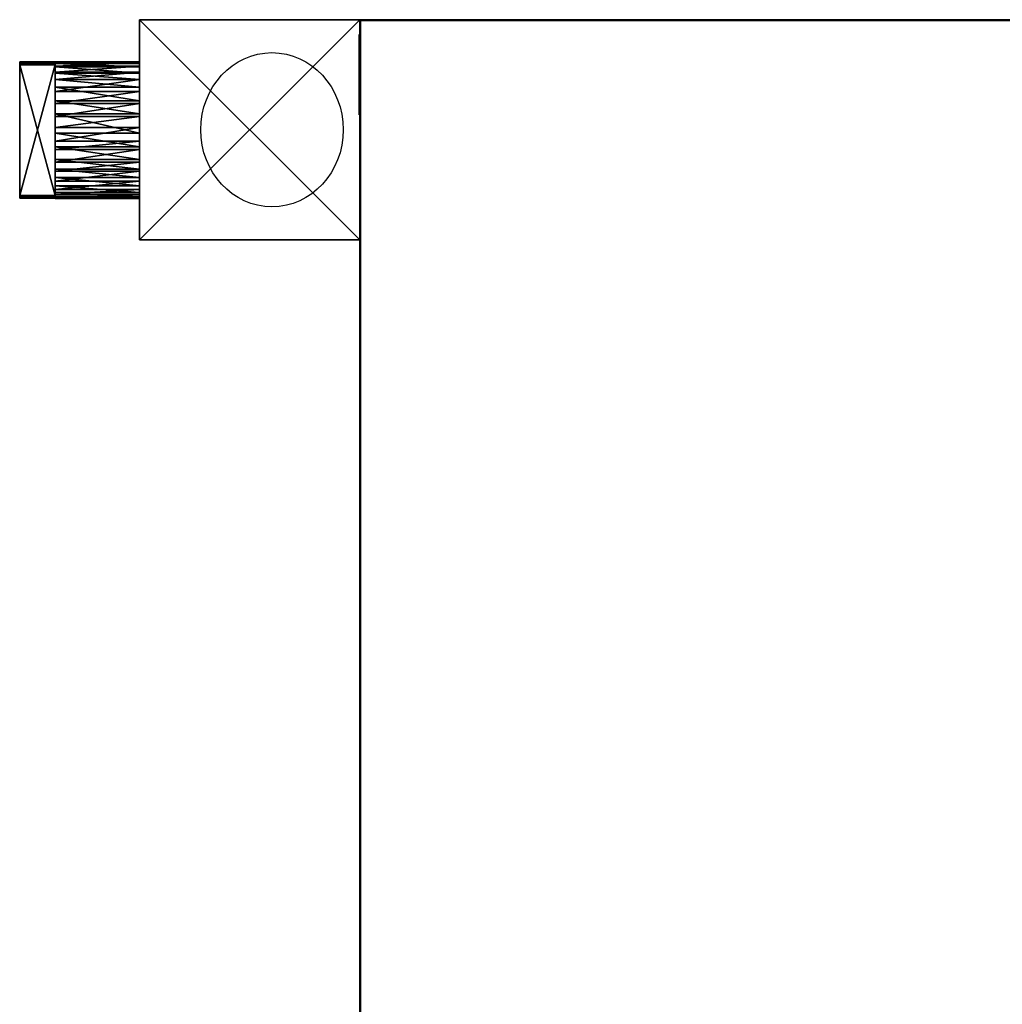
# Model space of a CAD drawing. Extents: x -4.6 to 32.5, y -2.8 to 24.
# Tile 253 of 256: x -4.6 to 8.8, y 10.6 to 24. Entities that reach past the tile are written whole.
import ezdxf

# ---------------------------------------------------------------- set-up
doc = ezdxf.new("R2010")
doc.units = 0

# ---------------------------------------------------------------- blocks, each defined once
blk = doc.blocks.new('Box-be300514-5f88-4fb0-88c5-2a2d2a6ac150')
at = {"color": 253, "linetype": 'Continuous', "true_color": 0xa0a0a0, "transparency": 33554687}
mesh = blk.add_polyface(dxfattribs=at)
corners = [(0, 0, 45.99), (10.91, 0, 45.99), (10.91, 24, 45.99), (0, 24, 45.99), (0, 0, 46), (10.91, 0, 46), (10.91, 24, 46), (0, 24, 46)]
mesh.append_faces([[corners[k] for k in face] for face in [(0, 1, 2, 3), (4, 5, 6, 7), (0, 1, 5, 4), (1, 2, 6, 5), (2, 3, 7, 6), (3, 0, 4, 7)]], dxfattribs={"color": 253})
blk = doc.blocks.new('Box-b5aaab5f-acc6-4b4d-8d09-dd513de3d442')
at = {"color": 253, "linetype": 'Continuous', "true_color": 0xa0a0a0, "transparency": 33554687}
mesh = blk.add_polyface(dxfattribs=at)
corners = [(0, 0), (32.5, 0), (32.5, 24), (0, 24), (0, 0, 0.01), (32.5, 0, 0.01), (32.5, 24, 0.01), (0, 24, 0.01)]
mesh.append_faces([[corners[k] for k in face] for face in [(0, 1, 2, 3), (4, 5, 6, 7), (0, 1, 5, 4), (1, 2, 6, 5), (2, 3, 7, 6), (3, 0, 4, 7)]], dxfattribs={"color": 253})
blk = doc.blocks.new('Box-d56531e6-2afd-4957-a93f-d59a1db35796')
at = {"color": 253, "linetype": 'Continuous', "true_color": 0xa0a0a0, "transparency": 33554687}
mesh = blk.add_polyface(dxfattribs=at)
corners = [(0, 0), (32.5, 0), (32.5, 0.01), (0, 0.01), (0, 0, 46), (32.5, 0, 46), (32.5, 0.01, 46), (0, 0.01, 46)]
mesh.append_faces([[corners[k] for k in face] for face in [(0, 1, 2, 3), (4, 5, 6, 7), (0, 1, 5, 4), (1, 2, 6, 5), (2, 3, 7, 6), (3, 0, 4, 7)]], dxfattribs={"color": 253})
blk = doc.blocks.new('Box-729c95fe-81ac-4ffe-bc8a-76b15f2898c8')
at = {"color": 253, "linetype": 'Continuous', "true_color": 0xa0a0a0, "transparency": 33554687}
mesh = blk.add_polyface(dxfattribs=at)
corners = [(0, 0), (0.01, 0), (0.01, 24), (0, 24), (0, 0, 46), (0.01, 0, 46), (0.01, 24, 46), (0, 24, 46)]
mesh.append_faces([[corners[k] for k in face] for face in [(0, 1, 2, 3), (4, 5, 6, 7), (0, 1, 5, 4), (1, 2, 6, 5), (2, 3, 7, 6), (3, 0, 4, 7)]], dxfattribs={"color": 253})
blk = doc.blocks.new('UpwardOpening-dfb82bfa-7b68-4133-81d2-198d9e8b489a')
at = {"linetype": 'Continuous', "transparency": 33554687}
blk.add_blockref('Box-be300514-5f88-4fb0-88c5-2a2d2a6ac150', (0, 0), dxfattribs=at)
blk = doc.blocks.new('8c25e203-b31c-4eef-afcb-4b63fa59055c')
at = {"linetype": 'Continuous', "transparency": 33554687}
for name, p in [('Box-be300514-5f88-4fb0-88c5-2a2d2a6ac150', (0, 0)), ('Box-b5aaab5f-acc6-4b4d-8d09-dd513de3d442', (0, 0)), ('Box-d56531e6-2afd-4957-a93f-d59a1db35796', (0, 23.99)), ('Box-729c95fe-81ac-4ffe-bc8a-76b15f2898c8', (0, 0)), ('UpwardOpening-dfb82bfa-7b68-4133-81d2-198d9e8b489a', (0, 0))]:
    blk.add_blockref(name, p, dxfattribs=at)
blk = doc.blocks.new('7ecd7786-1291-4284-96ae-43ea97a8f197')
at = {"transparency": 33554687, "extrusion": (1, 0, 0)}
blk.add_circle((0, 0), 0.5, dxfattribs=at)
blk = doc.blocks.new('231_1_1deb1329-c7db-4de6-8a06-0c6a2b05da045d0a6df3-786f-4599-80ff-991599439c80')
at = {"color": 0, "linetype": 'BYBLOCK', "lineweight": -2, "transparency": 33554687}
mesh = blk.add_polyface(dxfattribs=at)
corners = [(-3.136, 1.4485, 8.14), (-3.136, -1.4485, 8.14), (0, -1.4485, 8.14), (0, 1.4485, 8.14)]
mesh.append_faces([[corners[k] for k in face] for face in [(0, 2, 3, 0)]], dxfattribs={"vtx0": -1, "color": 0})
mesh.append_faces([[corners[k] for k in face] for face in [(0, 1, 2, 0)]], dxfattribs={"vtx2": -1, "color": 0})
mesh = blk.add_polyface(dxfattribs=at)
corners = [(-3.136, -1.4485), (-3.136, 1.4485), (0, 1.4485), (0, -1.4485)]
mesh.append_faces([[corners[k] for k in face] for face in [(3, 0, 2, 3)]], dxfattribs={"vtx1": -1, "color": 0})
mesh.append_faces([[corners[k] for k in face] for face in [(0, 1, 2, 0)]], dxfattribs={"vtx2": -1, "color": 0})
mesh = blk.add_polyface(dxfattribs=at)
corners = [(-3.136, 1.4485), (-3.136, -1.4485), (-3.136, -1.4485, 8.14), (-3.136, 1.4485, 8.14)]
mesh.append_faces([[corners[k] for k in face] for face in [(3, 0, 2, 3)]], dxfattribs={"vtx1": -1, "color": 0})
mesh.append_faces([[corners[k] for k in face] for face in [(0, 1, 2, 0)]], dxfattribs={"vtx2": -1, "color": 0})
mesh = blk.add_polyface(dxfattribs=at)
corners = [(0, 1.4485), (-3.136, 1.4485), (-3.136, 1.4485, 8.14), (0, 1.4485, 8.14)]
mesh.append_faces([[corners[k] for k in face] for face in [(3, 0, 2, 3)]], dxfattribs={"vtx1": -1, "color": 0})
mesh.append_faces([[corners[k] for k in face] for face in [(0, 1, 2, 0)]], dxfattribs={"vtx2": -1, "color": 0})
mesh = blk.add_polyface(dxfattribs=at)
corners = [(0, -1.4485), (0, 1.4485), (0, 1.4485, 8.14), (0, -1.4485, 8.14)]
mesh.append_faces([[corners[k] for k in face] for face in [(3, 0, 2, 3)]], dxfattribs={"vtx1": -1, "color": 0})
mesh.append_faces([[corners[k] for k in face] for face in [(0, 1, 2, 0)]], dxfattribs={"vtx2": -1, "color": 0})
mesh = blk.add_polyface(dxfattribs=at)
corners = [(-3.136, -1.4485), (0, -1.4485), (0, -1.4485, 8.14), (-3.136, -1.4485, 8.14)]
mesh.append_faces([[corners[k] for k in face] for face in [(3, 0, 2, 3)]], dxfattribs={"vtx1": -1, "color": 0})
mesh.append_faces([[corners[k] for k in face] for face in [(0, 1, 2, 0)]], dxfattribs={"vtx2": -1, "color": 0})
blk = doc.blocks.new('235_1_4498c417-7ae5-4252-985d-678b6c86205249ca44bd-86e7-42de-aef6-c07faf4036ff')
at = {"color": 0, "linetype": 'BYBLOCK', "lineweight": -2, "transparency": 33554687}
mesh = blk.add_polyface(dxfattribs=at)
corners = [(-4.336, 0.904, 3.697), (-3.136, 0.904, 3.697), (-3.136, 0.894, 3.56), (-4.336, 0.894, 3.56)]
mesh.append_faces([[corners[k] for k in face] for face in [(3, 0, 2, 3)]], dxfattribs={"vtx1": -1, "color": 0})
mesh.append_faces([[corners[k] for k in face] for face in [(0, 1, 2, 0)]], dxfattribs={"vtx2": -1, "color": 0})
mesh = blk.add_polyface(dxfattribs=at)
corners = [(-4.336, 0.88, 3.904), (-3.136, 0.88, 3.904), (-3.136, 0.904, 3.697), (-4.336, 0.904, 3.697)]
mesh.append_faces([[corners[k] for k in face] for face in [(3, 0, 2, 3)]], dxfattribs={"vtx1": -1, "color": 0})
mesh.append_faces([[corners[k] for k in face] for face in [(0, 1, 2, 0)]], dxfattribs={"vtx2": -1, "color": 0})
mesh = blk.add_polyface(dxfattribs=at)
corners = [(-4.336, -0.835, 3.372), (-4.336, -0.885, 3.56), (-4.336, -0.896, 3.697), (-4.336, -0.76, 3.223), (-4.336, -0.662, 3.092), (-4.336, -0.504, 2.954), (-4.336, -0.346, 2.868), (-4.336, -0.173, 2.815), (-4.336, -0.029, 2.798), (-4.336, 0.152, 2.81), (-4.336, 0.258, 2.834), (-4.336, 0.425, 2.902), (-4.336, 0.546, 2.979), (-4.336, 0.675, 3.097), (-4.336, 0.787, 3.254), (-4.336, 0.853, 3.399), (-4.336, 0.894, 3.56), (-4.336, 0.904, 3.697), (-4.336, 0.88, 3.904), (-4.336, 0.825, 4.065), (-4.336, 0.737, 4.219), (-4.336, 0.627, 4.347), (-4.336, 0.518, 4.436), (-4.336, 0.393, 4.509), (-4.336, 0.223, 4.569), (-4.336, 0.044, 4.596), (-4.336, -0.208, 4.571), (-4.336, -0.379, 4.511), (-4.336, -0.561, 4.397), (-4.336, -0.662, 4.302), (-4.336, -0.744, 4.198), (-4.336, -0.826, 4.045), (-4.336, -0.871, 3.907)]
mesh.append_faces([[corners[k] for k in face] for face in [(32, 31, 2, 32)]], dxfattribs={"vtx1": -1, "color": 0})
mesh.append_faces([[corners[k] for k in face] for face in [(3, 0, 2, 3), (4, 3, 2, 4), (5, 4, 2, 5), (6, 5, 2, 6), (7, 6, 2, 7), (8, 7, 2, 8), (9, 8, 2, 9), (10, 9, 2, 10), (11, 10, 2, 11), (12, 11, 2, 12), (13, 12, 2, 13), (14, 13, 2, 14), (15, 14, 2, 15), (16, 15, 2, 16), (17, 16, 2, 17), (18, 17, 2, 18), (19, 18, 2, 19), (20, 19, 2, 20), (21, 20, 2, 21), (22, 21, 2, 22), (23, 22, 2, 23), (24, 23, 2, 24), (25, 24, 2, 25), (26, 25, 2, 26), (27, 26, 2, 27), (28, 27, 2, 28), (29, 28, 2, 29), (30, 29, 2, 30), (31, 30, 2, 31)]], dxfattribs={"vtx1": -1, "vtx2": -1, "color": 0})
mesh.append_faces([[corners[k] for k in face] for face in [(0, 1, 2, 0)]], dxfattribs={"vtx2": -1, "color": 0})
mesh = blk.add_polyface(dxfattribs=at)
corners = [(-4.336, 0.894, 3.56), (-3.136, 0.894, 3.56), (-3.136, 0.853, 3.399), (-4.336, 0.853, 3.399)]
mesh.append_faces([[corners[k] for k in face] for face in [(3, 0, 2, 3)]], dxfattribs={"vtx1": -1, "color": 0})
mesh.append_faces([[corners[k] for k in face] for face in [(0, 1, 2, 0)]], dxfattribs={"vtx2": -1, "color": 0})
mesh = blk.add_polyface(dxfattribs=at)
corners = [(-4.336, 0.825, 4.065), (-3.136, 0.825, 4.065), (-3.136, 0.88, 3.904), (-4.336, 0.88, 3.904)]
mesh.append_faces([[corners[k] for k in face] for face in [(3, 0, 2, 3)]], dxfattribs={"vtx1": -1, "color": 0})
mesh.append_faces([[corners[k] for k in face] for face in [(0, 1, 2, 0)]], dxfattribs={"vtx2": -1, "color": 0})
mesh = blk.add_polyface(dxfattribs=at)
corners = [(-4.336, 0.853, 3.399), (-3.136, 0.853, 3.399), (-3.136, 0.787, 3.254), (-4.336, 0.787, 3.254)]
mesh.append_faces([[corners[k] for k in face] for face in [(3, 0, 2, 3)]], dxfattribs={"vtx1": -1, "color": 0})
mesh.append_faces([[corners[k] for k in face] for face in [(0, 1, 2, 0)]], dxfattribs={"vtx2": -1, "color": 0})
mesh = blk.add_polyface(dxfattribs=at)
corners = [(-4.336, 0.737, 4.219), (-3.136, 0.737, 4.219), (-3.136, 0.825, 4.065), (-4.336, 0.825, 4.065)]
mesh.append_faces([[corners[k] for k in face] for face in [(3, 0, 2, 3)]], dxfattribs={"vtx1": -1, "color": 0})
mesh.append_faces([[corners[k] for k in face] for face in [(0, 1, 2, 0)]], dxfattribs={"vtx2": -1, "color": 0})
mesh = blk.add_polyface(dxfattribs=at)
corners = [(-4.336, 0.787, 3.254), (-3.136, 0.787, 3.254), (-3.136, 0.675, 3.097), (-4.336, 0.675, 3.097)]
mesh.append_faces([[corners[k] for k in face] for face in [(3, 0, 2, 3)]], dxfattribs={"vtx1": -1, "color": 0})
mesh.append_faces([[corners[k] for k in face] for face in [(0, 1, 2, 0)]], dxfattribs={"vtx2": -1, "color": 0})
mesh = blk.add_polyface(dxfattribs=at)
corners = [(-3.136, -0.885, 3.56), (-3.136, -0.835, 3.372), (-3.136, -0.76, 3.223), (-3.136, -0.662, 3.092), (-3.136, -0.504, 2.954), (-3.136, -0.346, 2.868), (-3.136, -0.173, 2.815), (-3.136, -0.029, 2.798), (-3.136, 0.152, 2.81), (-3.136, 0.258, 2.834), (-3.136, 0.425, 2.902), (-3.136, 0.546, 2.979), (-3.136, 0.675, 3.097), (-3.136, 0.787, 3.254), (-3.136, 0.853, 3.399), (-3.136, 0.894, 3.56), (-3.136, 0.904, 3.697), (-3.136, 0.88, 3.904), (-3.136, 0.825, 4.065), (-3.136, 0.737, 4.219), (-3.136, 0.627, 4.347), (-3.136, 0.518, 4.436), (-3.136, 0.393, 4.509), (-3.136, 0.223, 4.569), (-3.136, 0.044, 4.596), (-3.136, -0.208, 4.571), (-3.136, -0.379, 4.511), (-3.136, -0.561, 4.397), (-3.136, -0.662, 4.302), (-3.136, -0.744, 4.198), (-3.136, -0.826, 4.045), (-3.136, -0.871, 3.907), (-3.136, -0.896, 3.697)]
mesh.append_faces([[corners[k] for k in face] for face in [(0, 31, 32, 0)]], dxfattribs={"vtx0": -1, "color": 0})
mesh.append_faces([[corners[k] for k in face] for face in [(0, 2, 3, 0), (0, 3, 4, 0), (0, 4, 5, 0), (0, 5, 6, 0), (0, 6, 7, 0), (0, 7, 8, 0), (0, 8, 9, 0), (0, 9, 10, 0), (0, 10, 11, 0), (0, 11, 12, 0), (0, 12, 13, 0), (0, 13, 14, 0), (0, 14, 15, 0), (0, 15, 16, 0), (0, 16, 17, 0), (0, 17, 18, 0), (0, 18, 19, 0), (0, 19, 20, 0), (0, 20, 21, 0), (0, 21, 22, 0), (0, 22, 23, 0), (0, 23, 24, 0), (0, 24, 25, 0), (0, 25, 26, 0), (0, 26, 27, 0), (0, 27, 28, 0), (0, 28, 29, 0), (0, 29, 30, 0), (0, 30, 31, 0)]], dxfattribs={"vtx0": -1, "vtx2": -1, "color": 0})
mesh.append_faces([[corners[k] for k in face] for face in [(0, 1, 2, 0)]], dxfattribs={"vtx2": -1, "color": 0})
mesh = blk.add_polyface(dxfattribs=at)
corners = [(-4.336, 0.627, 4.347), (-3.136, 0.627, 4.347), (-3.136, 0.737, 4.219), (-4.336, 0.737, 4.219)]
mesh.append_faces([[corners[k] for k in face] for face in [(3, 0, 2, 3)]], dxfattribs={"vtx1": -1, "color": 0})
mesh.append_faces([[corners[k] for k in face] for face in [(0, 1, 2, 0)]], dxfattribs={"vtx2": -1, "color": 0})
mesh = blk.add_polyface(dxfattribs=at)
corners = [(-4.336, 0.675, 3.097), (-3.136, 0.675, 3.097), (-3.136, 0.546, 2.979), (-4.336, 0.546, 2.979)]
mesh.append_faces([[corners[k] for k in face] for face in [(3, 0, 2, 3)]], dxfattribs={"vtx1": -1, "color": 0})
mesh.append_faces([[corners[k] for k in face] for face in [(0, 1, 2, 0)]], dxfattribs={"vtx2": -1, "color": 0})
mesh = blk.add_polyface(dxfattribs=at)
corners = [(-4.336, 0.518, 4.436), (-3.136, 0.518, 4.436), (-3.136, 0.627, 4.347), (-4.336, 0.627, 4.347)]
mesh.append_faces([[corners[k] for k in face] for face in [(3, 0, 2, 3)]], dxfattribs={"vtx1": -1, "color": 0})
mesh.append_faces([[corners[k] for k in face] for face in [(0, 1, 2, 0)]], dxfattribs={"vtx2": -1, "color": 0})
mesh = blk.add_polyface(dxfattribs=at)
corners = [(-4.336, 0.546, 2.979), (-3.136, 0.546, 2.979), (-3.136, 0.425, 2.902), (-4.336, 0.425, 2.902)]
mesh.append_faces([[corners[k] for k in face] for face in [(3, 0, 2, 3)]], dxfattribs={"vtx1": -1, "color": 0})
mesh.append_faces([[corners[k] for k in face] for face in [(0, 1, 2, 0)]], dxfattribs={"vtx2": -1, "color": 0})
mesh = blk.add_polyface(dxfattribs=at)
corners = [(-4.336, 0.393, 4.509), (-3.136, 0.393, 4.509), (-3.136, 0.518, 4.436), (-4.336, 0.518, 4.436)]
mesh.append_faces([[corners[k] for k in face] for face in [(3, 0, 2, 3)]], dxfattribs={"vtx1": -1, "color": 0})
mesh.append_faces([[corners[k] for k in face] for face in [(0, 1, 2, 0)]], dxfattribs={"vtx2": -1, "color": 0})
mesh = blk.add_polyface(dxfattribs=at)
corners = [(-4.336, 0.425, 2.902), (-3.136, 0.425, 2.902), (-3.136, 0.258, 2.834), (-4.336, 0.258, 2.834)]
mesh.append_faces([[corners[k] for k in face] for face in [(3, 0, 2, 3)]], dxfattribs={"vtx1": -1, "color": 0})
mesh.append_faces([[corners[k] for k in face] for face in [(0, 1, 2, 0)]], dxfattribs={"vtx2": -1, "color": 0})
mesh = blk.add_polyface(dxfattribs=at)
corners = [(-4.336, 0.223, 4.569), (-3.136, 0.223, 4.569), (-3.136, 0.393, 4.509), (-4.336, 0.393, 4.509)]
mesh.append_faces([[corners[k] for k in face] for face in [(3, 0, 2, 3)]], dxfattribs={"vtx1": -1, "color": 0})
mesh.append_faces([[corners[k] for k in face] for face in [(0, 1, 2, 0)]], dxfattribs={"vtx2": -1, "color": 0})
mesh = blk.add_polyface(dxfattribs=at)
corners = [(-4.336, 0.258, 2.834), (-3.136, 0.258, 2.834), (-3.136, 0.152, 2.81), (-4.336, 0.152, 2.81)]
mesh.append_faces([[corners[k] for k in face] for face in [(3, 0, 2, 3)]], dxfattribs={"vtx1": -1, "color": 0})
mesh.append_faces([[corners[k] for k in face] for face in [(0, 1, 2, 0)]], dxfattribs={"vtx2": -1, "color": 0})
mesh = blk.add_polyface(dxfattribs=at)
corners = [(-4.336, 0.044, 4.596), (-3.136, 0.044, 4.596), (-3.136, 0.223, 4.569), (-4.336, 0.223, 4.569)]
mesh.append_faces([[corners[k] for k in face] for face in [(3, 0, 2, 3)]], dxfattribs={"vtx1": -1, "color": 0})
mesh.append_faces([[corners[k] for k in face] for face in [(0, 1, 2, 0)]], dxfattribs={"vtx2": -1, "color": 0})
mesh = blk.add_polyface(dxfattribs=at)
corners = [(-4.336, 0.152, 2.81), (-3.136, 0.152, 2.81), (-3.136, -0.029, 2.798), (-4.336, -0.029, 2.798)]
mesh.append_faces([[corners[k] for k in face] for face in [(3, 0, 2, 3)]], dxfattribs={"vtx1": -1, "color": 0})
mesh.append_faces([[corners[k] for k in face] for face in [(0, 1, 2, 0)]], dxfattribs={"vtx2": -1, "color": 0})
mesh = blk.add_polyface(dxfattribs=at)
corners = [(-4.336, -0.208, 4.571), (-3.136, -0.208, 4.571), (-3.136, 0.044, 4.596), (-4.336, 0.044, 4.596)]
mesh.append_faces([[corners[k] for k in face] for face in [(3, 0, 2, 3)]], dxfattribs={"vtx1": -1, "color": 0})
mesh.append_faces([[corners[k] for k in face] for face in [(0, 1, 2, 0)]], dxfattribs={"vtx2": -1, "color": 0})
mesh = blk.add_polyface(dxfattribs=at)
corners = [(-4.336, -0.029, 2.798), (-3.136, -0.029, 2.798), (-3.136, -0.173, 2.815), (-4.336, -0.173, 2.815)]
mesh.append_faces([[corners[k] for k in face] for face in [(3, 0, 2, 3)]], dxfattribs={"vtx1": -1, "color": 0})
mesh.append_faces([[corners[k] for k in face] for face in [(0, 1, 2, 0)]], dxfattribs={"vtx2": -1, "color": 0})
mesh = blk.add_polyface(dxfattribs=at)
corners = [(-4.336, -0.173, 2.815), (-3.136, -0.173, 2.815), (-3.136, -0.346, 2.868), (-4.336, -0.346, 2.868)]
mesh.append_faces([[corners[k] for k in face] for face in [(3, 0, 2, 3)]], dxfattribs={"vtx1": -1, "color": 0})
mesh.append_faces([[corners[k] for k in face] for face in [(0, 1, 2, 0)]], dxfattribs={"vtx2": -1, "color": 0})
mesh = blk.add_polyface(dxfattribs=at)
corners = [(-4.336, -0.379, 4.511), (-3.136, -0.379, 4.511), (-3.136, -0.208, 4.571), (-4.336, -0.208, 4.571)]
mesh.append_faces([[corners[k] for k in face] for face in [(3, 0, 2, 3)]], dxfattribs={"vtx1": -1, "color": 0})
mesh.append_faces([[corners[k] for k in face] for face in [(0, 1, 2, 0)]], dxfattribs={"vtx2": -1, "color": 0})
mesh = blk.add_polyface(dxfattribs=at)
corners = [(-4.336, -0.346, 2.868), (-3.136, -0.346, 2.868), (-3.136, -0.504, 2.954), (-4.336, -0.504, 2.954)]
mesh.append_faces([[corners[k] for k in face] for face in [(3, 0, 2, 3)]], dxfattribs={"vtx1": -1, "color": 0})
mesh.append_faces([[corners[k] for k in face] for face in [(0, 1, 2, 0)]], dxfattribs={"vtx2": -1, "color": 0})
mesh = blk.add_polyface(dxfattribs=at)
corners = [(-4.336, -0.561, 4.397), (-3.136, -0.561, 4.397), (-3.136, -0.379, 4.511), (-4.336, -0.379, 4.511)]
mesh.append_faces([[corners[k] for k in face] for face in [(3, 0, 2, 3)]], dxfattribs={"vtx1": -1, "color": 0})
mesh.append_faces([[corners[k] for k in face] for face in [(0, 1, 2, 0)]], dxfattribs={"vtx2": -1, "color": 0})
mesh = blk.add_polyface(dxfattribs=at)
corners = [(-4.336, -0.504, 2.954), (-3.136, -0.504, 2.954), (-3.136, -0.662, 3.092), (-4.336, -0.662, 3.092)]
mesh.append_faces([[corners[k] for k in face] for face in [(3, 0, 2, 3)]], dxfattribs={"vtx1": -1, "color": 0})
mesh.append_faces([[corners[k] for k in face] for face in [(0, 1, 2, 0)]], dxfattribs={"vtx2": -1, "color": 0})
mesh = blk.add_polyface(dxfattribs=at)
corners = [(-4.336, -0.662, 4.302), (-3.136, -0.662, 4.302), (-3.136, -0.561, 4.397), (-4.336, -0.561, 4.397)]
mesh.append_faces([[corners[k] for k in face] for face in [(3, 0, 2, 3)]], dxfattribs={"vtx1": -1, "color": 0})
mesh.append_faces([[corners[k] for k in face] for face in [(0, 1, 2, 0)]], dxfattribs={"vtx2": -1, "color": 0})
mesh = blk.add_polyface(dxfattribs=at)
corners = [(-4.336, -0.662, 3.092), (-3.136, -0.662, 3.092), (-3.136, -0.76, 3.223), (-4.336, -0.76, 3.223)]
mesh.append_faces([[corners[k] for k in face] for face in [(3, 0, 2, 3)]], dxfattribs={"vtx1": -1, "color": 0})
mesh.append_faces([[corners[k] for k in face] for face in [(0, 1, 2, 0)]], dxfattribs={"vtx2": -1, "color": 0})
mesh = blk.add_polyface(dxfattribs=at)
corners = [(-4.336, -0.744, 4.198), (-3.136, -0.744, 4.198), (-3.136, -0.662, 4.302), (-4.336, -0.662, 4.302)]
mesh.append_faces([[corners[k] for k in face] for face in [(3, 0, 2, 3)]], dxfattribs={"vtx1": -1, "color": 0})
mesh.append_faces([[corners[k] for k in face] for face in [(0, 1, 2, 0)]], dxfattribs={"vtx2": -1, "color": 0})
mesh = blk.add_polyface(dxfattribs=at)
corners = [(-4.336, -0.826, 4.045), (-3.136, -0.826, 4.045), (-3.136, -0.744, 4.198), (-4.336, -0.744, 4.198)]
mesh.append_faces([[corners[k] for k in face] for face in [(3, 0, 2, 3)]], dxfattribs={"vtx1": -1, "color": 0})
mesh.append_faces([[corners[k] for k in face] for face in [(0, 1, 2, 0)]], dxfattribs={"vtx2": -1, "color": 0})
mesh = blk.add_polyface(dxfattribs=at)
corners = [(-4.336, -0.76, 3.223), (-3.136, -0.76, 3.223), (-3.136, -0.835, 3.372), (-4.336, -0.835, 3.372)]
mesh.append_faces([[corners[k] for k in face] for face in [(3, 0, 2, 3)]], dxfattribs={"vtx1": -1, "color": 0})
mesh.append_faces([[corners[k] for k in face] for face in [(0, 1, 2, 0)]], dxfattribs={"vtx2": -1, "color": 0})
mesh = blk.add_polyface(dxfattribs=at)
corners = [(-4.336, -0.871, 3.907), (-3.136, -0.871, 3.907), (-3.136, -0.826, 4.045), (-4.336, -0.826, 4.045)]
mesh.append_faces([[corners[k] for k in face] for face in [(3, 0, 2, 3)]], dxfattribs={"vtx1": -1, "color": 0})
mesh.append_faces([[corners[k] for k in face] for face in [(0, 1, 2, 0)]], dxfattribs={"vtx2": -1, "color": 0})
mesh = blk.add_polyface(dxfattribs=at)
corners = [(-4.336, -0.835, 3.372), (-3.136, -0.835, 3.372), (-3.136, -0.885, 3.56), (-4.336, -0.885, 3.56)]
mesh.append_faces([[corners[k] for k in face] for face in [(3, 0, 2, 3)]], dxfattribs={"vtx1": -1, "color": 0})
mesh.append_faces([[corners[k] for k in face] for face in [(0, 1, 2, 0)]], dxfattribs={"vtx2": -1, "color": 0})
mesh = blk.add_polyface(dxfattribs=at)
corners = [(-4.336, -0.896, 3.697), (-3.136, -0.896, 3.697), (-3.136, -0.871, 3.907), (-4.336, -0.871, 3.907)]
mesh.append_faces([[corners[k] for k in face] for face in [(3, 0, 2, 3)]], dxfattribs={"vtx1": -1, "color": 0})
mesh.append_faces([[corners[k] for k in face] for face in [(0, 1, 2, 0)]], dxfattribs={"vtx2": -1, "color": 0})
mesh = blk.add_polyface(dxfattribs=at)
corners = [(-4.336, -0.885, 3.56), (-3.136, -0.885, 3.56), (-3.136, -0.896, 3.697), (-4.336, -0.896, 3.697)]
mesh.append_faces([[corners[k] for k in face] for face in [(3, 0, 2, 3)]], dxfattribs={"vtx1": -1, "color": 0})
mesh.append_faces([[corners[k] for k in face] for face in [(0, 1, 2, 0)]], dxfattribs={"vtx2": -1, "color": 0})
blk = doc.blocks.new('239_1_f31d93cd-f274-4eb9-a59f-f8f5f485df93521816ee-3bc9-4131-844d-2cb78db5393d')
at = {"color": 0, "linetype": 'BYBLOCK', "lineweight": -2, "transparency": 33554687}
mesh = blk.add_polyface(dxfattribs=at)
corners = [(-4.336, 0.894, 3.56), (-4.843, 0.894, 3.56), (-4.843, 0.902, 3.668), (-4.336, 0.902, 3.668)]
mesh.append_faces([[corners[k] for k in face] for face in [(3, 0, 2, 3)]], dxfattribs={"vtx1": -1, "color": 0})
mesh.append_faces([[corners[k] for k in face] for face in [(0, 1, 2, 0)]], dxfattribs={"vtx2": -1, "color": 0})
mesh = blk.add_polyface(dxfattribs=at)
corners = [(-4.336, 0.88, 3.904), (-4.336, 0.902, 3.716), (-4.843, 0.902, 3.716), (-4.843, 0.88, 3.904)]
mesh.append_faces([[corners[k] for k in face] for face in [(3, 0, 2, 3)]], dxfattribs={"vtx1": -1, "color": 0})
mesh.append_faces([[corners[k] for k in face] for face in [(0, 1, 2, 0)]], dxfattribs={"vtx2": -1, "color": 0})
mesh = blk.add_polyface(dxfattribs=at)
corners = [(-4.843, -0.894, 3.668), (-4.843, -0.894, 3.716), (-4.843, -0.871, 3.907), (-4.843, -0.858, 3.947), (-4.843, 0.865, 3.947), (-4.843, 0.88, 3.904), (-4.843, 0.902, 3.668), (-4.843, 0.894, 3.56), (-4.843, 0.865, 3.447), (-4.843, -0.855, 3.447), (-4.843, -0.885, 3.56), (-4.843, 0.902, 3.716)]
mesh.append_faces([[corners[k] for k in face] for face in [(0, 2, 3, 0), (0, 3, 4, 0), (0, 4, 5, 0), (6, 8, 9, 6), (6, 9, 10, 6), (10, 5, 11, 10), (10, 11, 6, 10)]], dxfattribs={"vtx0": -1, "vtx2": -1, "color": 0})
mesh.append_faces([[corners[k] for k in face] for face in [(10, 0, 5, 10)]], dxfattribs={"vtx1": -1, "vtx2": -1, "color": 0})
mesh.append_faces([[corners[k] for k in face] for face in [(0, 1, 2, 0), (6, 7, 8, 6)]], dxfattribs={"vtx2": -1, "color": 0})
mesh = blk.add_polyface(dxfattribs=at)
corners = [(-4.843, 0.902, 3.668), (-4.843, 0.902, 3.716), (-4.336, 0.902, 3.716), (-4.336, 0.902, 3.668)]
mesh.append_faces([[corners[k] for k in face] for face in [(0, 2, 3, 0)]], dxfattribs={"vtx0": -1, "color": 0})
mesh.append_faces([[corners[k] for k in face] for face in [(0, 1, 2, 0)]], dxfattribs={"vtx2": -1, "color": 0})
mesh = blk.add_polyface(dxfattribs=at)
corners = [(-4.336, 0.865, 3.447), (-4.843, 0.865, 3.447), (-4.843, 0.894, 3.56), (-4.336, 0.894, 3.56)]
mesh.append_faces([[corners[k] for k in face] for face in [(3, 0, 2, 3)]], dxfattribs={"vtx1": -1, "color": 0})
mesh.append_faces([[corners[k] for k in face] for face in [(0, 1, 2, 0)]], dxfattribs={"vtx2": -1, "color": 0})
mesh = blk.add_polyface(dxfattribs=at)
corners = [(-4.336, 0.88, 3.904), (-4.843, 0.88, 3.904), (-4.843, 0.865, 3.947), (-4.336, 0.865, 3.947)]
mesh.append_faces([[corners[k] for k in face] for face in [(3, 0, 2, 3)]], dxfattribs={"vtx1": -1, "color": 0})
mesh.append_faces([[corners[k] for k in face] for face in [(0, 1, 2, 0)]], dxfattribs={"vtx2": -1, "color": 0})
mesh = blk.add_polyface(dxfattribs=at)
corners = [(-4.843, -0.855, 3.447), (-4.843, 0.865, 3.447), (-4.336, 0.865, 3.447), (-4.336, -0.855, 3.447)]
mesh.append_faces([[corners[k] for k in face] for face in [(3, 0, 2, 3)]], dxfattribs={"vtx1": -1, "color": 0})
mesh.append_faces([[corners[k] for k in face] for face in [(0, 1, 2, 0)]], dxfattribs={"vtx2": -1, "color": 0})
mesh = blk.add_polyface(dxfattribs=at)
corners = [(-4.336, -0.858, 3.947), (-4.336, 0.865, 3.947), (-4.843, 0.865, 3.947), (-4.843, -0.858, 3.947)]
mesh.append_faces([[corners[k] for k in face] for face in [(0, 2, 3, 0)]], dxfattribs={"vtx0": -1, "color": 0})
mesh.append_faces([[corners[k] for k in face] for face in [(0, 1, 2, 0)]], dxfattribs={"vtx2": -1, "color": 0})
mesh = blk.add_polyface(dxfattribs=at)
corners = [(-4.336, 0.902, 3.668), (-4.336, 0.902, 3.716), (-4.336, 0.88, 3.904), (-4.336, 0.865, 3.947), (-4.336, -0.858, 3.947), (-4.336, -0.871, 3.907), (-4.336, -0.894, 3.668), (-4.336, -0.885, 3.56), (-4.336, -0.855, 3.447), (-4.336, 0.865, 3.447), (-4.336, 0.894, 3.56), (-4.336, -0.894, 3.716)]
mesh.append_faces([[corners[k] for k in face] for face in [(6, 0, 5, 6)]], dxfattribs={"vtx0": -1, "vtx1": -1, "vtx2": -1, "color": 0})
mesh.append_faces([[corners[k] for k in face] for face in [(0, 2, 3, 0), (0, 3, 4, 0), (0, 4, 5, 0), (6, 8, 9, 6), (6, 9, 10, 6), (6, 10, 0, 6)]], dxfattribs={"vtx0": -1, "vtx2": -1, "color": 0})
mesh.append_faces([[corners[k] for k in face] for face in [(0, 1, 2, 0), (6, 7, 8, 6), (5, 11, 6, 5)]], dxfattribs={"vtx2": -1, "color": 0})
mesh = blk.add_polyface(dxfattribs=at)
corners = [(-4.336, -0.885, 3.56), (-4.843, -0.885, 3.56), (-4.843, -0.855, 3.447), (-4.336, -0.855, 3.447)]
mesh.append_faces([[corners[k] for k in face] for face in [(3, 0, 2, 3)]], dxfattribs={"vtx1": -1, "color": 0})
mesh.append_faces([[corners[k] for k in face] for face in [(0, 1, 2, 0)]], dxfattribs={"vtx2": -1, "color": 0})
mesh = blk.add_polyface(dxfattribs=at)
corners = [(-4.336, -0.858, 3.947), (-4.843, -0.858, 3.947), (-4.843, -0.871, 3.907), (-4.336, -0.871, 3.907)]
mesh.append_faces([[corners[k] for k in face] for face in [(3, 0, 2, 3)]], dxfattribs={"vtx1": -1, "color": 0})
mesh.append_faces([[corners[k] for k in face] for face in [(0, 1, 2, 0)]], dxfattribs={"vtx2": -1, "color": 0})
mesh = blk.add_polyface(dxfattribs=at)
corners = [(-4.843, -0.871, 3.907), (-4.843, -0.894, 3.716), (-4.336, -0.894, 3.716), (-4.336, -0.871, 3.907)]
mesh.append_faces([[corners[k] for k in face] for face in [(3, 0, 2, 3)]], dxfattribs={"vtx1": -1, "color": 0})
mesh.append_faces([[corners[k] for k in face] for face in [(0, 1, 2, 0)]], dxfattribs={"vtx2": -1, "color": 0})
mesh = blk.add_polyface(dxfattribs=at)
corners = [(-4.336, -0.894, 3.668), (-4.843, -0.894, 3.668), (-4.843, -0.885, 3.56), (-4.336, -0.885, 3.56)]
mesh.append_faces([[corners[k] for k in face] for face in [(3, 0, 2, 3)]], dxfattribs={"vtx1": -1, "color": 0})
mesh.append_faces([[corners[k] for k in face] for face in [(0, 1, 2, 0)]], dxfattribs={"vtx2": -1, "color": 0})
mesh = blk.add_polyface(dxfattribs=at)
corners = [(-4.843, -0.894, 3.716), (-4.843, -0.894, 3.668), (-4.336, -0.894, 3.668), (-4.336, -0.894, 3.716)]
mesh.append_faces([[corners[k] for k in face] for face in [(0, 2, 3, 0)]], dxfattribs={"vtx0": -1, "color": 0})
mesh.append_faces([[corners[k] for k in face] for face in [(0, 1, 2, 0)]], dxfattribs={"vtx2": -1, "color": 0})
blk = doc.blocks.new('b55415d8-53df-4f3f-a5a9-b36d6cb292e8')
at = {"color": 252, "linetype": 'Continuous', "lineweight": 25, "transparency": 33554687, "extrusion": (0, 0, -1)}
for p, q in [((3.136, 1.4485), (0, 1.4485)), ((0, 1.4485), (0, -1.4485)), ((3.136, 1.4485), (3.136, -1.4485)), ((0, -1.4485), (3.136, -1.4485))]:
    blk.add_line(p, q, dxfattribs=at)
at = {"transparency": 33554687}
for centre in [(1.25, 0, 0.01), (1.25, 0, -8.15)]:
    blk.add_circle(centre, 1.0149, dxfattribs=at)
at = {"color": 252, "transparency": 33554687, "extrusion": (0, 0, -1)}
blk.add_blockref('231_1_1deb1329-c7db-4de6-8a06-0c6a2b05da045d0a6df3-786f-4599-80ff-991599439c80', (0, 0), dxfattribs=at)
at = {"color": 251, "transparency": 33554687, "extrusion": (0, 0, -1)}
for name in ['235_1_4498c417-7ae5-4252-985d-678b6c86205249ca44bd-86e7-42de-aef6-c07faf4036ff', '239_1_f31d93cd-f274-4eb9-a59f-f8f5f485df93521816ee-3bc9-4131-844d-2cb78db5393d']:
    blk.add_blockref(name, (0, 0), dxfattribs=at)
blk = doc.blocks.new('ca9dd54b-1955-4297-b1ac-dbcdc17be144')
at = {"linetype": 'Continuous', "transparency": 33554687, "rotation": 180}
for name, p, xscale, yscale, zscale in [('b55415d8-53df-4f3f-a5a9-b36d6cb292e8', (0, 22.5, 9.77), 0.95663265, 1.03555402, 1.00737101), ('7ecd7786-1291-4284-96ae-43ea97a8f197', (-0.01, 23.25, 10.41), 0.001, 1.093, 1.093)]:
    blk.add_blockref(name, p, dxfattribs=dict(at, xscale=xscale, yscale=yscale, zscale=zscale))
at = {"linetype": 'Continuous', "transparency": 33554687}
blk.add_blockref('8c25e203-b31c-4eef-afcb-4b63fa59055c', (0, 0), dxfattribs=at)

msp = doc.modelspace()

# ---------------------------------------------------------------- block references
at = {"transparency": 33554687}
msp.add_blockref('ca9dd54b-1955-4297-b1ac-dbcdc17be144', (0, 0), dxfattribs=at)

doc.saveas('drawing.dxf')
